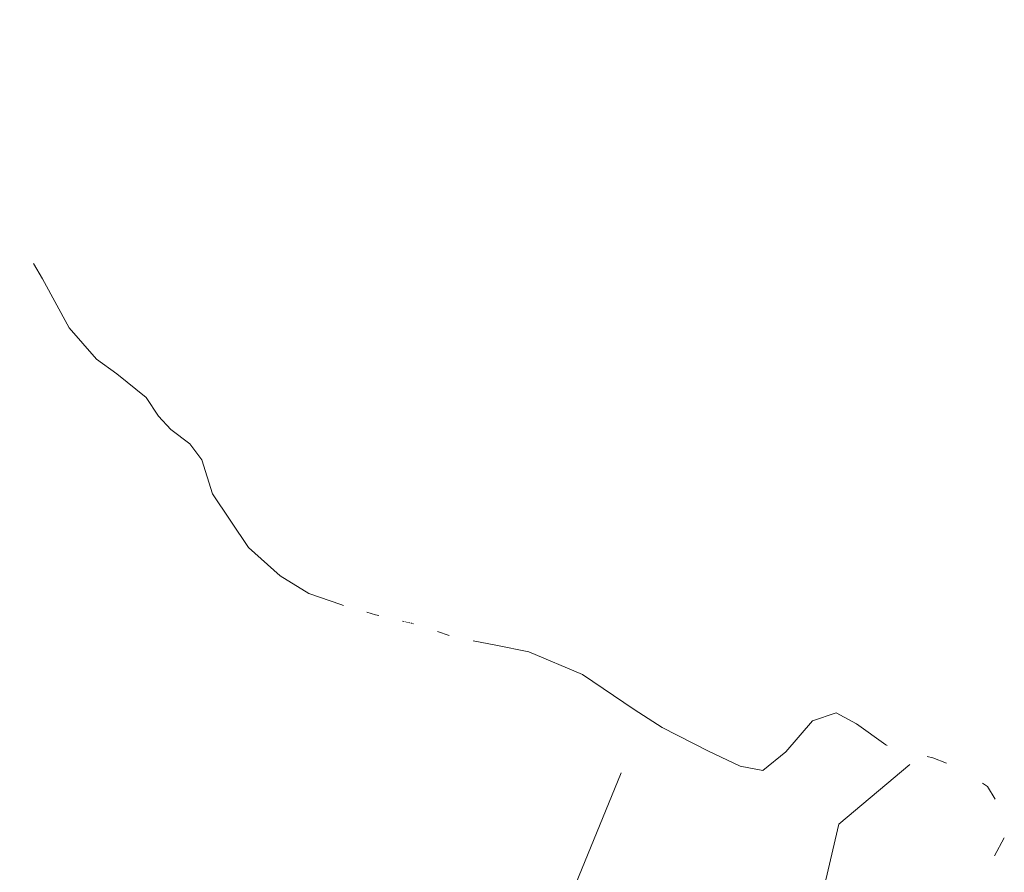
# Model space of a CAD drawing. Extents: x 386588 to 390135, y 96998 to 113606.
# Tile 25 of 89: x 388245 to 388344, y 99149 to 99235. Entities that reach past the tile are written whole.
import ezdxf

# ---------------------------------------------------------------- set-up
doc = ezdxf.new("R2010")
doc.units = 0
doc.header["$MEASUREMENT"] = 0
doc.linetypes.add('Wisdot6', pattern=[0.375, 0.125, -0.0625, 0.03125, -0.0625, 0.03125, -0.0625])
for name, color, linetype, lineweight in [('E_LAND_BrushLine', 3, 'Ebrul', 15), ('E_LAND_TreeLine', 3, 'Etrel', 15), ('E_WTR', 4, 'Wisdot6', 15), ('E_WTR_Elevations', 4, 'Continuous', 15)]:
    doc.layers.add(name, color=color, linetype=linetype, lineweight=lineweight)
doc.linetypes.add('Ebrul', pattern='A,0,[78,dgnlstyle-ewdotudls.shx,S=0.000246,R=0,X=0,Y=0],-0.030745,[79,dgnlstyle-ewdotudls.shx,S=0.000252,R=0,X=0,Y=0],-0.031925,[80,dgnlstyle-ewdotudls.shx,S=0.000327,R=0,X=0,Y=0],-0.039375', length=0.102045)
doc.linetypes.add('Etrel', pattern='A,0,[14,dgnlstyle-ewdotudls.shx,S=0.000293,R=0,X=0,Y=0],-0.036575', length=0.036575)

msp = doc.modelspace()

# ---------------------------------------------------------------- linework, layer by layer
at = {"layer": 'E_LAND_BrushLine', "ltscale": 2.5, "elevation": 1595.583}
msp.add_lwpolyline([(388334.802, 99160.025), (388327.665, 99154.057), (388324.701, 99141.443), (388307.838, 99128.268), (388301.371, 99112.867)], dxfattribs=at)
at = {"layer": 'E_LAND_TreeLine', "ltscale": 5, "elevation": 1595.663}
msp.add_lwpolyline([(388219.451, 99234.811), (388204.767, 99220.775), (388215.623, 99190.666), (388208.574, 99174.188), (388181.035, 99183.62), (388195.926, 99146.942), (388195.263, 99120.581), (388218.309, 99105.318), (388224.474, 99122.858), (388236.171, 99127.299), (388243.386, 99107.967), (388249.874, 99084.856), (388266.504, 99080.957), (388279.425, 99100.045), (388289.028, 99118.215), (388305.806, 99159.212)], dxfattribs=at)
at = {"layer": 'E_WTR', "flags": 128}
msp.add_lwpolyline([(388283.849, 99174.429), (388285.044, 99174.144)], dxfattribs=at)
at = {"layer": 'E_WTR_Elevations', "flags": 128}
for points in [[(388246.796, 99210.332), (388247.7, 99208.788), (388250.379, 99203.859), (388253.115, 99200.722), (388255.162, 99199.244), (388258.108, 99196.88), (388259.366, 99194.993), (388260.577, 99193.652), (388262.482, 99192.231), (388263.716, 99190.617), (388264.758, 99187.201)], [(388264.758, 99187.201), (388268.394, 99181.824), (388271.567, 99178.971), (388274.451, 99177.191), (388277.656, 99176.088), (388277.917, 99176.012)], [(388280.277, 99175.328), (388281.146, 99175.076), (388281.46, 99175.001)], [(388287.378, 99173.381), (388288.543, 99172.993)], [(388290.931, 99172.438), (388293.223, 99172), (388296.544, 99171.342), (388301.938, 99169.07), (388307.095, 99165.562)], [(388332.52, 99161.958), (388332.38, 99161.997), (388329.447, 99164.127), (388327.387, 99165.224), (388325.025, 99164.407), (388322.338, 99161.296), (388320.043, 99159.442), (388317.743, 99159.861), (388314.567, 99161.359), (388309.912, 99163.756), (388307.095, 99165.562)], [(388338.483, 99160.18), (388337.106, 99160.694), (388336.522, 99160.855)], [(388343.348, 99156.565), (388342.597, 99157.83), (388342.087, 99158.154)], [(388343.279, 99150.866), (388344.271, 99152.689)]]:
    msp.add_lwpolyline(points, dxfattribs=at)

doc.saveas('drawing.dxf')
